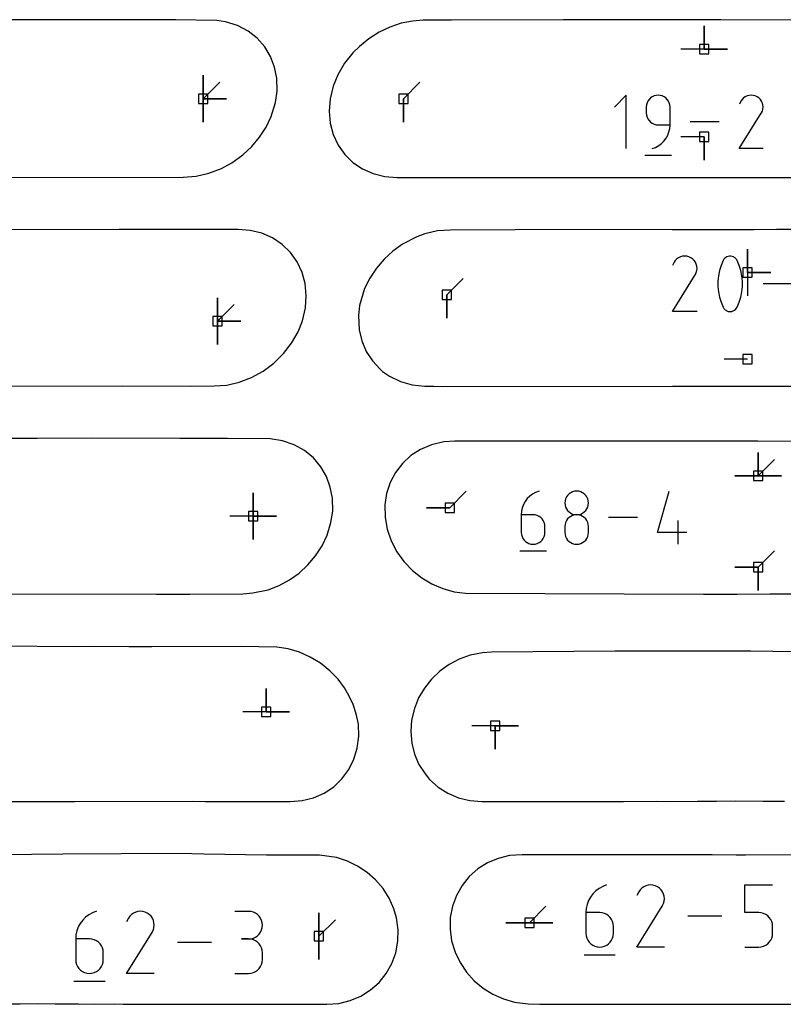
# Model space of a CAD drawing. Extents: x 0 to 600, y 0 to 900.
# Tile 10 of 56: x 49 to 96, y 117 to 178. Entities that reach past the tile are written whole.
import ezdxf

# ---------------------------------------------------------------- set-up
doc = ezdxf.new("R2010")
doc.units = 0

msp = doc.modelspace()

# ---------------------------------------------------------------- linework, layer by layer
at = {"layer": 'annotation', "color": 1}
for p, q in [((91.303263, 175.868482), (91.303263, 177.297232)), ((91.303263, 175.868482), (91.303263, 177.297232)), ((91.303263, 177.297232), (91.303263, 175.868482)), ((91.303263, 175.868482), (91.303263, 177.297232)), ((91.303263, 177.297232), (91.303263, 175.868482)), ((91.303263, 175.868482), (89.874513, 175.868482)), ((91.303263, 175.868482), (92.732013, 175.868482)), ((91.303263, 175.868482), (92.732013, 175.868482)), ((92.732013, 175.868482), (91.303263, 175.868482)), ((60.646991, 172.833723), (60.646991, 174.262473)), ((60.646991, 172.833723), (60.646991, 174.262473)), ((60.646991, 174.262473), (60.646991, 172.833723)), ((60.646991, 172.833723), (60.646991, 174.262473)), ((60.646991, 174.262473), (60.646991, 172.833723)), ((60.646991, 172.833723), (60.646991, 174.262473)), ((60.646991, 174.262473), (60.646991, 172.833723)), ((60.646991, 172.833723), (61.65727, 173.844002)), ((72.905862, 172.831854), (73.91614, 173.842133)), ((86.540518, 173.047617), (85.81344, 172.320334)), ((86.540518, 169.777098), (86.540518, 173.047617)), ((88.2398, 173.002084), (88.126689, 172.948258)), ((88.362564, 173.03589), (88.2398, 173.002084)), ((88.492914, 173.047617), (88.362564, 173.03589)), ((88.623533, 173.03589), (88.492914, 173.047617)), ((88.492914, 173.047617), (88.492914, 173.047617)), ((88.746441, 173.002084), (88.623533, 173.03589)), ((88.859594, 172.948258), (88.746441, 173.002084)), ((93.940612, 173.00397), (93.827852, 172.951999)), ((94.060207, 173.036055), (93.940612, 173.00397)), ((94.183875, 173.047538), (94.060207, 173.036055)), ((94.308855, 173.0377), (94.183875, 173.047538)), ((94.432384, 173.005824), (94.308855, 173.0377)), ((94.551702, 172.951194), (94.432384, 173.005824)), ((60.646991, 172.833723), (62.075741, 172.833723)), ((60.646991, 172.833723), (62.075741, 172.833723)), ((62.075741, 172.833723), (60.646991, 172.833723)), ((60.646991, 172.833723), (60.646991, 171.404973)), ((60.646991, 172.833723), (62.075741, 172.833723)), ((62.075741, 172.833723), (60.646991, 172.833723)), ((60.646991, 172.833723), (60.646991, 171.404973)), ((60.646991, 171.404973), (60.646991, 172.833723)), ((72.905862, 172.831854), (72.905861, 171.403104)), ((72.905862, 172.831854), (72.905861, 171.403104)), ((72.905861, 171.403104), (72.905862, 172.831854)), ((87.778381, 172.450988), (87.766656, 172.320334)), ((87.812178, 172.573991), (87.778381, 172.450988)), ((87.865977, 172.68728), (87.812178, 172.573991)), ((87.937708, 172.788795), (87.865977, 172.68728)), ((88.025302, 172.876475), (87.937708, 172.788795)), ((88.126689, 172.948258), (88.025302, 172.876475)), ((88.960947, 172.876475), (88.859594, 172.948258)), ((89.048457, 172.788795), (88.960947, 172.876475)), ((89.120078, 172.68728), (89.048457, 172.788795)), ((89.173767, 172.573991), (89.120078, 172.68728)), ((89.20748, 172.450988), (89.173767, 172.573991)), ((89.219172, 172.320334), (89.20748, 172.450988)), ((93.558199, 172.683949), (93.462828, 172.501)), ((93.633884, 172.791271), (93.558199, 172.683949)), ((93.724689, 172.880861), (93.633884, 172.791271)), ((93.827852, 172.951999), (93.724689, 172.880861)), ((94.658419, 172.875415), (94.551702, 172.951194)), ((94.551702, 172.951194), (94.551702, 172.951194)), ((94.747646, 172.78448), (94.658419, 172.875415)), ((94.81859, 172.681176), (94.747646, 172.78448)), ((94.870457, 172.568292), (94.81859, 172.681176)), ((94.902454, 172.448613), (94.870457, 172.568292)), ((94.913787, 172.324926), (94.902454, 172.448613)), ((87.766656, 172.320334), (87.766656, 171.956692)), ((87.766656, 171.956692), (87.766656, 171.956692)), ((87.766656, 171.956692), (87.778381, 171.826045)), ((87.778381, 171.826045), (87.812178, 171.703061)), ((89.219172, 171.229614), (89.219172, 172.320334)), ((89.219172, 172.320334), (89.219172, 172.320334)), ((93.460777, 169.777071), (94.802949, 171.937797)), ((94.802949, 171.937797), (94.804554, 171.939782)), ((94.802949, 171.937797), (94.802949, 171.937797)), ((94.804554, 171.939782), (94.806093, 171.941784)), ((94.806093, 171.941784), (94.807576, 171.94382)), ((94.807576, 171.94382), (94.809013, 171.945907)), ((94.809013, 171.945907), (94.810415, 171.948061)), ((94.810415, 171.948061), (94.811791, 171.9503)), ((94.811791, 171.9503), (94.813153, 171.95264)), ((94.813153, 171.95264), (94.814509, 171.955098)), ((94.814509, 171.955098), (94.815871, 171.957691)), ((94.815871, 171.957691), (94.871289, 172.076678)), ((94.815871, 171.957691), (94.815871, 171.957691)), ((94.871289, 172.076678), (94.903663, 172.200019)), ((94.903663, 172.200019), (94.913787, 172.324926)), ((87.812178, 171.703061), (87.865977, 171.589799)), ((87.865977, 171.589799), (87.937708, 171.488317)), ((87.937708, 171.488317), (88.025302, 171.400671)), ((88.025302, 171.400671), (88.126689, 171.32892)), ((88.126689, 171.32892), (88.2398, 171.275122)), ((88.2398, 171.275122), (88.362564, 171.241334)), ((88.362564, 171.241334), (88.492914, 171.229614)), ((88.492914, 171.229614), (89.219172, 171.229614)), ((89.203092, 171.009105), (89.219172, 171.229614)), ((92.234393, 171.412358), (90.446129, 171.412358)), ((88.977657, 170.409601), (89.080365, 170.596433)), ((89.080365, 170.596433), (89.156166, 170.797156)), ((89.156166, 170.797156), (89.203092, 171.009105)), ((88.527797, 169.959106), (88.699403, 170.088272)), ((88.699403, 170.088272), (88.850013, 170.239326)), ((88.850013, 170.239326), (88.977657, 170.409601)), ((91.303263, 170.488014), (89.874513, 170.488014)), ((91.303263, 170.488014), (91.303263, 169.059264)), ((91.303263, 170.488014), (91.303263, 169.059264)), ((91.303263, 169.059264), (91.303263, 170.488014)), ((88.129477, 169.777098), (88.337165, 169.854493)), ((88.129477, 169.777098), (88.129477, 169.777098)), ((88.337165, 169.854493), (88.527797, 169.959106)), ((94.913293, 169.777071), (93.460777, 169.777071)), ((87.675899, 169.368283), (89.311159, 169.368283)), ((93.963493, 162.196365), (93.963493, 163.625115)), ((93.963493, 162.196365), (93.963493, 163.625115)), ((93.963493, 163.625115), (93.963493, 162.196365)), ((93.963493, 162.196365), (93.963493, 163.625115)), ((93.963493, 163.625115), (93.963493, 162.196365)), ((89.462812, 162.81787), (89.363729, 162.6278)), ((89.541443, 162.92937), (89.462812, 162.81787)), ((89.635783, 163.022447), (89.541443, 162.92937)), ((89.742962, 163.096354), (89.635783, 163.022447)), ((89.860111, 163.150348), (89.742962, 163.096354)), ((89.984361, 163.183682), (89.860111, 163.150348)), ((90.112843, 163.195612), (89.984361, 163.183682)), ((90.242687, 163.185391), (90.112843, 163.195612)), ((90.371025, 163.152275), (90.242687, 163.185391)), ((90.494988, 163.095518), (90.371025, 163.152275)), ((90.605859, 163.016789), (90.494988, 163.095518)), ((90.494988, 163.095518), (90.494988, 163.095518)), ((90.698559, 162.922314), (90.605859, 163.016789)), ((90.772264, 162.81499), (90.698559, 162.922314)), ((90.82615, 162.697711), (90.772264, 162.81499)), ((92.470974, 162.926642), (92.340725, 162.620347)), ((92.514836, 162.999581), (92.470974, 162.926642)), ((92.470974, 162.926642), (92.470974, 162.926642)), ((92.569499, 163.061739), (92.514836, 162.999581)), ((92.633154, 163.112513), (92.569499, 163.061739)), ((92.70399, 163.151302), (92.633154, 163.112513)), ((92.780199, 163.177504), (92.70399, 163.151302)), ((92.859969, 163.190517), (92.780199, 163.177504)), ((92.941491, 163.189741), (92.859969, 163.190517)), ((93.022956, 163.174573), (92.941491, 163.189741)), ((93.102553, 163.144413), (93.022956, 163.174573)), ((93.133023, 163.1284), (93.102553, 163.144413)), ((93.102553, 163.144413), (93.102553, 163.144413)), ((93.162263, 163.110008), (93.133023, 163.1284)), ((93.19013, 163.089382), (93.162263, 163.110008)), ((93.216481, 163.066667), (93.19013, 163.089382)), ((93.241175, 163.042008), (93.216481, 163.066667)), ((93.26407, 163.015552), (93.241175, 163.042008)), ((93.285023, 162.987444), (93.26407, 163.015552)), ((93.303893, 162.95783), (93.285023, 162.987444)), ((93.320537, 162.926855), (93.303893, 162.95783)), ((93.451417, 162.619928), (93.320537, 162.926855)), ((93.320537, 162.926855), (93.320537, 162.926855)), ((90.769439, 162.063343), (90.827014, 162.186961)), ((90.859392, 162.573373), (90.82615, 162.697711)), ((90.827014, 162.186961), (90.860649, 162.315103)), ((90.871166, 162.444872), (90.859392, 162.573373)), ((90.860649, 162.315103), (90.871166, 162.444872)), ((92.243038, 162.305169), (92.177913, 161.983622)), ((92.340725, 162.620347), (92.243038, 162.305169)), ((93.549578, 162.304277), (93.451417, 162.619928)), ((93.615018, 161.982414), (93.549578, 162.304277)), ((93.963493, 162.196365), (93.963492, 160.767615)), ((93.963493, 162.196365), (95.392243, 162.196365)), ((93.963493, 162.196365), (95.392243, 162.196365)), ((95.392243, 162.196365), (93.963493, 162.196365)), ((75.557614, 160.823609), (76.567893, 161.833887)), ((89.361598, 159.797841), (90.756015, 162.042674)), ((90.756015, 162.042674), (90.757682, 162.044736)), ((90.756015, 162.042674), (90.756015, 162.042674)), ((90.757682, 162.044736), (90.75928, 162.046817)), ((90.75928, 162.046817), (90.760821, 162.048932)), ((90.760821, 162.048932), (90.762314, 162.0511)), ((90.762314, 162.0511), (90.763771, 162.053338)), ((90.763771, 162.053338), (90.765201, 162.055664)), ((90.765201, 162.055664), (90.766615, 162.058095)), ((90.766615, 162.058095), (90.768025, 162.060649)), ((90.768025, 162.060649), (90.769439, 162.063343)), ((90.769439, 162.063343), (90.769439, 162.063343)), ((92.177913, 161.983622), (92.145351, 161.658218)), ((92.145351, 161.658218), (92.145351, 161.331471)), ((93.647738, 161.656853), (93.615018, 161.982414)), ((93.647738, 161.330105), (93.647738, 161.656853)), ((92.145351, 161.331471), (92.177913, 161.005893)), ((92.177913, 161.005893), (92.243038, 160.683999)), ((93.549578, 160.683107), (93.615018, 161.004686)), ((93.615018, 161.004686), (93.647738, 161.330105)), ((96.779858, 161.496782), (94.921986, 161.496782)), ((61.530849, 159.218272), (61.530849, 160.647022)), ((61.530849, 159.218272), (61.530849, 160.647022)), ((61.530849, 160.647022), (61.530849, 159.218272)), ((61.530849, 159.218272), (61.530849, 160.647022)), ((61.530849, 160.647022), (61.530849, 159.218272)), ((61.530849, 159.218272), (61.530849, 160.647022)), ((61.530849, 160.647022), (61.530849, 159.218272)), ((75.557614, 160.823609), (75.557614, 159.394859)), ((75.557614, 160.823609), (75.557614, 159.394859)), ((75.557614, 159.394859), (75.557614, 160.823609)), ((92.243038, 160.683999), (92.340725, 160.3683)), ((92.340725, 160.3683), (92.470974, 160.061311)), ((93.320537, 160.061524), (93.451417, 160.367882)), ((93.451417, 160.367882), (93.549578, 160.683107)), ((61.530849, 159.218272), (62.541127, 160.228551)), ((90.870654, 159.797841), (89.361598, 159.797841)), ((92.470974, 160.061311), (92.470974, 160.061311)), ((92.470974, 160.061311), (92.487557, 160.030397)), ((92.487557, 160.030397), (92.506288, 160.00093)), ((92.506288, 160.00093), (92.527086, 159.973)), ((92.527086, 159.973), (92.549873, 159.946695)), ((92.549873, 159.946695), (92.574569, 159.922105)), ((92.574569, 159.922105), (92.601097, 159.89932)), ((92.601097, 159.89932), (92.629376, 159.878429)), ((92.629376, 159.878429), (92.659329, 159.859522)), ((92.659329, 159.859522), (92.690876, 159.842688)), ((92.690876, 159.842688), (92.690876, 159.842688)), ((92.690876, 159.842688), (92.769845, 159.813167)), ((92.769845, 159.813167), (92.850836, 159.7985)), ((92.850836, 159.7985), (92.932015, 159.79809)), ((92.932015, 159.79809), (93.011553, 159.811338)), ((93.011553, 159.811338), (93.087618, 159.837647)), ((93.087618, 159.837647), (93.15838, 159.876418)), ((93.15838, 159.876418), (93.222008, 159.927053)), ((93.222008, 159.927053), (93.276671, 159.988955)), ((93.276671, 159.988955), (93.320537, 160.061524)), ((93.320537, 160.061524), (93.320537, 160.061524)), ((61.530849, 159.218272), (61.530848, 157.789522)), ((61.530849, 159.218272), (61.530848, 157.789522)), ((61.530848, 157.789522), (61.530849, 159.218272)), ((61.530849, 159.218272), (62.959599, 159.218272)), ((61.530849, 159.218272), (62.959599, 159.218272)), ((62.959599, 159.218272), (61.530849, 159.218272)), ((61.530849, 159.218272), (62.959599, 159.218272)), ((62.959599, 159.218272), (61.530849, 159.218272)), ((93.963493, 156.895198), (92.534743, 156.895198)), ((94.608674, 149.741745), (94.608674, 151.170494)), ((94.608674, 149.741745), (94.608674, 151.170494)), ((94.608674, 151.170494), (94.608674, 149.741745)), ((94.608674, 149.741745), (94.608674, 151.170494)), ((94.608674, 151.170494), (94.608674, 149.741745)), ((94.608674, 149.741745), (94.608674, 151.170494)), ((94.608674, 151.170494), (94.608674, 149.741745)), ((94.608674, 149.741745), (95.618953, 150.752023)), ((94.608674, 149.741745), (93.179924, 149.741745)), ((94.608674, 149.741745), (93.179924, 149.741745)), ((93.179924, 149.741745), (94.608674, 149.741745)), ((94.608674, 149.741745), (96.037424, 149.741744)), ((94.608674, 149.741745), (96.037424, 149.741744)), ((96.037424, 149.741744), (94.608674, 149.741745)), ((94.608674, 149.741745), (96.037424, 149.741744)), ((96.037424, 149.741744), (94.608674, 149.741745)), ((63.707575, 147.270782), (63.707575, 148.699532)), ((63.707575, 147.270782), (63.707575, 148.699532)), ((63.707575, 148.699532), (63.707575, 147.270782)), ((63.707575, 147.270782), (63.707575, 148.699532)), ((63.707575, 148.699532), (63.707575, 147.270782)), ((63.707575, 147.270782), (63.707575, 148.699532)), ((63.707575, 148.699532), (63.707575, 147.270782)), ((75.739771, 147.790607), (76.750049, 148.800886)), ((80.482199, 148.348714), (80.355036, 148.178892)), ((80.632274, 148.499426), (80.482199, 148.348714)), ((80.80331, 148.628406), (80.632274, 148.499426)), ((80.993356, 148.733032), (80.80331, 148.628406)), ((81.20046, 148.810684), (80.993356, 148.733032)), ((81.20046, 148.810684), (81.20046, 148.810684)), ((82.826536, 148.3362), (82.79291, 148.214232)), ((82.880067, 148.448616), (82.826536, 148.3362)), ((82.951449, 148.549413), (82.880067, 148.448616)), ((83.038626, 148.636521), (82.951449, 148.549413)), ((83.139543, 148.707873), (83.038626, 148.636521)), ((83.252146, 148.761399), (83.139543, 148.707873)), ((83.374378, 148.795032), (83.252146, 148.761399)), ((83.504186, 148.806703), (83.374378, 148.795032)), ((83.633994, 148.795032), (83.504186, 148.806703)), ((83.504186, 148.806703), (83.504186, 148.806703)), ((83.756226, 148.761399), (83.633994, 148.795032)), ((83.868829, 148.707873), (83.756226, 148.761399)), ((83.969746, 148.636521), (83.868829, 148.707873)), ((84.056923, 148.549413), (83.969746, 148.636521)), ((84.128305, 148.448616), (84.056923, 148.549413)), ((84.181837, 148.3362), (84.128305, 148.448616)), ((84.215462, 148.214232), (84.181837, 148.3362)), ((88.448915, 146.278857), (89.170836, 148.810684)), ((75.739771, 147.790607), (74.311021, 147.790607)), ((75.739771, 147.790607), (74.311021, 147.790607)), ((74.311021, 147.790607), (75.739771, 147.790607)), ((80.177247, 147.7924), (80.130524, 147.580973)), ((80.252735, 147.99258), (80.177247, 147.7924)), ((80.355036, 148.178892), (80.252735, 147.99258)), ((82.79291, 148.214232), (82.781244, 148.084782)), ((82.781244, 148.084782), (82.781244, 148.084782)), ((82.781244, 148.084782), (82.792916, 147.954724)), ((82.792916, 147.954724), (82.826559, 147.832284)), ((82.826559, 147.832284), (82.880112, 147.719512)), ((82.880112, 147.719512), (82.951516, 147.61846)), ((84.056856, 147.61846), (84.12826, 147.719512)), ((84.12826, 147.719512), (84.181813, 147.832284)), ((84.181813, 147.832284), (84.215456, 147.954724)), ((84.215456, 147.954724), (84.227128, 148.084782)), ((84.227128, 148.084782), (84.215462, 148.214232)), ((84.227128, 148.084782), (84.227128, 148.084782)), ((63.707575, 147.270782), (62.278825, 147.270782)), ((63.707575, 147.270782), (65.136325, 147.270782)), ((63.707575, 147.270782), (65.136325, 147.270782)), ((65.136325, 147.270782), (63.707575, 147.270782)), ((63.707575, 147.270782), (63.707575, 145.842032)), ((63.707575, 147.270782), (65.136325, 147.270782)), ((65.136325, 147.270782), (63.707575, 147.270782)), ((63.707575, 147.270782), (63.707575, 145.842032)), ((63.707575, 145.842032), (63.707575, 147.270782)), ((80.130524, 147.580973), (80.114516, 147.360922)), ((80.114516, 147.360922), (80.114516, 146.278857)), ((80.837458, 147.360922), (80.114516, 147.360922)), ((80.967481, 147.349318), (80.837458, 147.360922)), ((81.089828, 147.315853), (80.967481, 147.349318)), ((81.202464, 147.262545), (81.089828, 147.315853)), ((81.303354, 147.191412), (81.202464, 147.262545)), ((81.390464, 147.104471), (81.303354, 147.191412)), ((81.461759, 147.003742), (81.390464, 147.104471)), ((82.951449, 147.103214), (82.880067, 147.002188)), ((83.038626, 147.190476), (82.951449, 147.103214)), ((82.951516, 147.61846), (83.03871, 147.531181)), ((83.139543, 147.261921), (83.038626, 147.190476)), ((83.03871, 147.531181), (83.139634, 147.459725)), ((83.252146, 147.315496), (83.139543, 147.261921)), ((83.139634, 147.459725), (83.252228, 147.406145)), ((83.374378, 147.349146), (83.252146, 147.315496)), ((83.252228, 147.406145), (83.374432, 147.372493)), ((83.504186, 147.36082), (83.374378, 147.349146)), ((83.374432, 147.372493), (83.504186, 147.36082)), ((83.504186, 147.36082), (83.63394, 147.372493)), ((83.633994, 147.349153), (83.504186, 147.36082)), ((83.504186, 147.36082), (83.504186, 147.36082)), ((83.504186, 147.36082), (83.504186, 147.36082)), ((83.63394, 147.372493), (83.756144, 147.406145)), ((83.756226, 147.315519), (83.633994, 147.349153)), ((83.756144, 147.406145), (83.868738, 147.459725)), ((83.868829, 147.261967), (83.756226, 147.315519)), ((83.868738, 147.459725), (83.969662, 147.531181)), ((83.969746, 147.190544), (83.868829, 147.261967)), ((83.969662, 147.531181), (84.056856, 147.61846)), ((84.056923, 147.103298), (83.969746, 147.190544)), ((84.128305, 147.002279), (84.056923, 147.103298)), ((87.228377, 147.182891), (85.448279, 147.182891)), ((81.515203, 146.891242), (81.461759, 147.003742)), ((81.548761, 146.768989), (81.515203, 146.891242)), ((81.5604, 146.639001), (81.548761, 146.768989)), ((81.5604, 146.278857), (81.5604, 146.639001)), ((81.5604, 146.639001), (81.5604, 146.639001)), ((82.79291, 146.767058), (82.781244, 146.637061)), ((82.781244, 146.637061), (82.781244, 146.276917)), ((82.826536, 146.889452), (82.79291, 146.767058)), ((82.880067, 147.002188), (82.826536, 146.889452)), ((84.181837, 146.889534), (84.128305, 147.002279)), ((84.215462, 146.767112), (84.181837, 146.889534)), ((84.227128, 146.637061), (84.215462, 146.767112)), ((84.227128, 146.276917), (84.227128, 146.637061)), ((84.227128, 146.637061), (84.227128, 146.637061)), ((89.714727, 145.555099), (89.714727, 147.000982)), ((80.114516, 146.278857), (80.114516, 146.278857)), ((80.114516, 146.278857), (80.126188, 146.148806)), ((80.126188, 146.148806), (80.159831, 146.026384)), ((80.159831, 146.026384), (80.213384, 145.913639)), ((80.213384, 145.913639), (80.284788, 145.81262)), ((81.390464, 145.81262), (81.461759, 145.913639)), ((81.461759, 145.913639), (81.515203, 146.026384)), ((81.515203, 146.026384), (81.548761, 146.148806)), ((81.548761, 146.148806), (81.5604, 146.278857)), ((82.781244, 146.276917), (82.781244, 146.276917)), ((82.781244, 146.276917), (82.792916, 146.14693)), ((82.792916, 146.14693), (82.826559, 146.024676)), ((82.826559, 146.024676), (82.880112, 145.912176)), ((82.880112, 145.912176), (82.951516, 145.811447)), ((84.056856, 145.811447), (84.12826, 145.912176)), ((84.12826, 145.912176), (84.181813, 146.024676)), ((84.181813, 146.024676), (84.215456, 146.14693)), ((84.215456, 146.14693), (84.227128, 146.276917)), ((90.256576, 146.278857), (88.448915, 146.278857)), ((80.284788, 145.81262), (80.371982, 145.725375)), ((80.371982, 145.725375), (80.472906, 145.653951)), ((80.472906, 145.653951), (80.5855, 145.600399)), ((80.5855, 145.600399), (80.707704, 145.566765)), ((80.707704, 145.566765), (80.837458, 145.555099)), ((80.837458, 145.555099), (80.967481, 145.566765)), ((80.837458, 145.555099), (80.837458, 145.555099)), ((80.967481, 145.566765), (81.089828, 145.600399)), ((81.089828, 145.600399), (81.202464, 145.653951)), ((81.202464, 145.653951), (81.303354, 145.725375)), ((81.303354, 145.725375), (81.390464, 145.81262)), ((82.951516, 145.811447), (83.03871, 145.724506)), ((83.03871, 145.724506), (83.139634, 145.653373)), ((83.139634, 145.653373), (83.252228, 145.600065)), ((83.252228, 145.600065), (83.374432, 145.5666)), ((83.374432, 145.5666), (83.504186, 145.554996)), ((83.504186, 145.554996), (83.63394, 145.5666)), ((83.504186, 145.554996), (83.504186, 145.554996)), ((83.63394, 145.5666), (83.756144, 145.600065)), ((83.756144, 145.600065), (83.868738, 145.653373)), ((83.868738, 145.653373), (83.969662, 145.724506)), ((83.969662, 145.724506), (84.056856, 145.811447)), ((80.02397, 145.14815), (81.651763, 145.14815)), ((94.608674, 144.147788), (95.618953, 145.158067)), ((94.608674, 144.147788), (93.179924, 144.147788)), ((94.608674, 144.147788), (93.179924, 144.147788)), ((93.179924, 144.147788), (94.608674, 144.147788)), ((94.608674, 144.147788), (94.608674, 142.719038)), ((94.608674, 144.147788), (94.608674, 142.719038)), ((94.608674, 142.719038), (94.608674, 144.147788)), ((94.608674, 144.147788), (94.608674, 142.719038)), ((94.608674, 142.719038), (94.608674, 144.147788)), ((64.50028, 135.293994), (64.50028, 136.722744)), ((64.50028, 135.293994), (64.50028, 136.722744)), ((64.50028, 136.722744), (64.50028, 135.293994)), ((64.50028, 135.293994), (64.50028, 136.722744)), ((64.50028, 136.722744), (64.50028, 135.293994)), ((64.50028, 135.293994), (63.07153, 135.293994)), ((64.50028, 135.293994), (65.92903, 135.293994)), ((64.50028, 135.293994), (65.92903, 135.293994)), ((65.92903, 135.293994), (64.50028, 135.293994)), ((78.511337, 134.440837), (77.082587, 134.440837)), ((78.511337, 134.440837), (79.940087, 134.440837)), ((78.511337, 134.440837), (79.940087, 134.440837)), ((79.940087, 134.440837), (78.511337, 134.440837)), ((78.511337, 134.440837), (78.511337, 133.012087)), ((78.511337, 134.440837), (79.940087, 134.440837)), ((79.940087, 134.440837), (78.511337, 134.440837)), ((78.511337, 134.440837), (78.511337, 133.012087)), ((78.511337, 133.012087), (78.511337, 134.440837)), ((84.676517, 124.334136), (84.501222, 124.158098)), ((84.876295, 124.484791), (84.676517, 124.334136)), ((85.098278, 124.607), (84.876295, 124.484791)), ((85.340186, 124.697701), (85.098278, 124.607)), ((85.340186, 124.697701), (85.340186, 124.697701)), ((87.300181, 124.274858), (87.189291, 124.062141)), ((87.388181, 124.399644), (87.300181, 124.274858)), ((87.493761, 124.50381), (87.388181, 124.399644)), ((87.61371, 124.586524), (87.493761, 124.50381)), ((87.744818, 124.646951), (87.61371, 124.586524)), ((87.883872, 124.684257), (87.744818, 124.646951)), ((88.027663, 124.697608), (87.883872, 124.684257)), ((88.172979, 124.68617), (88.027663, 124.697608)), ((88.316609, 124.649108), (88.172979, 124.68617)), ((88.455342, 124.585588), (88.316609, 124.649108)), ((88.579423, 124.497478), (88.455342, 124.585588)), ((88.455342, 124.585588), (88.455342, 124.585588)), ((88.683169, 124.391747), (88.579423, 124.497478)), ((88.765656, 124.271634), (88.683169, 124.391747)), ((88.825963, 124.140382), (88.765656, 124.271634)), ((93.807309, 123.004308), (93.807309, 124.697701)), ((93.807309, 124.697701), (95.496172, 124.697701)), ((84.233197, 123.742115), (84.145024, 123.508295)), ((84.352689, 123.959737), (84.233197, 123.742115)), ((84.501222, 124.158098), (84.352689, 123.959737)), ((88.863166, 124.001229), (88.825963, 124.140382)), ((88.826929, 123.568775), (88.864572, 123.712185)), ((88.876343, 123.857417), (88.863166, 124.001229)), ((88.864572, 123.712185), (88.876343, 123.857417)), ((53.869236, 122.992867), (53.647238, 122.870649)), ((54.111162, 123.083574), (53.869236, 122.992867)), ((54.111162, 123.083574), (54.111162, 123.083574)), ((56.384848, 122.97239), (56.26489, 122.88967)), ((56.515965, 123.032821), (56.384848, 122.97239)), ((56.65503, 123.07013), (56.515965, 123.032821)), ((56.798831, 123.083482), (56.65503, 123.07013)), ((56.944157, 123.072042), (56.798831, 123.083482)), ((57.087797, 123.034978), (56.944157, 123.072042)), ((57.226539, 122.971453), (57.087797, 123.034978)), ((57.35063, 122.883337), (57.226539, 122.971453)), ((57.226539, 122.971453), (57.226539, 122.971453)), ((63.42338, 123.079162), (62.578889, 123.079162)), ((63.575264, 123.065529), (63.42338, 123.079162)), ((63.718182, 123.026242), (63.575264, 123.065529)), ((63.849756, 122.963716), (63.718182, 123.026242)), ((67.729699, 121.562057), (67.729699, 122.990807)), ((67.729699, 121.562057), (67.729699, 122.990807)), ((67.729699, 122.990807), (67.729699, 121.562057)), ((67.729699, 121.562057), (67.729699, 122.990807)), ((67.729699, 122.990807), (67.729699, 121.562057)), ((80.608682, 122.379049), (81.618961, 123.389328)), ((84.090449, 123.261339), (84.071751, 123.004308)), ((84.071751, 123.004308), (84.071751, 121.740403)), ((84.916182, 123.004308), (84.071751, 123.004308)), ((84.145024, 123.508295), (84.090449, 123.261339)), ((85.068055, 122.990754), (84.916182, 123.004308)), ((85.210962, 122.951666), (85.068055, 122.990754)), ((87.186906, 120.894988), (88.74747, 123.407295)), ((88.74747, 123.407295), (88.749336, 123.409604)), ((88.74747, 123.407295), (88.74747, 123.407295)), ((88.749336, 123.409604), (88.751125, 123.411932)), ((88.751125, 123.411932), (88.752849, 123.414299)), ((88.752849, 123.414299), (88.754521, 123.416726)), ((88.754521, 123.416726), (88.756151, 123.41923)), ((88.756151, 123.41923), (88.757751, 123.421833)), ((88.757751, 123.421833), (88.759334, 123.424554)), ((88.759334, 123.424554), (88.760911, 123.427412)), ((88.760911, 123.427412), (88.762494, 123.430427)), ((88.762494, 123.430427), (88.826929, 123.568775)), ((88.762494, 123.430427), (88.762494, 123.430427)), ((94.65174, 123.004308), (93.807309, 123.004308)), ((94.803362, 122.990754), (94.65174, 123.004308)), ((94.946136, 122.951666), (94.803362, 122.990754)), ((53.272138, 122.543932), (53.123594, 122.345557)), ((53.447446, 122.719984), (53.272138, 122.543932)), ((53.647238, 122.870649), (53.447446, 122.719984)), ((56.071296, 122.660701), (55.960399, 122.447969)), ((56.159302, 122.785496), (56.071296, 122.660701)), ((56.26489, 122.88967), (56.159302, 122.785496)), ((57.454383, 122.777598), (57.35063, 122.883337)), ((57.536876, 122.657477), (57.454383, 122.777598)), ((57.597187, 122.526215), (57.536876, 122.657477)), ((57.634393, 122.387053), (57.597187, 122.526215)), ((57.647571, 122.24323), (57.634393, 122.387053)), ((63.967609, 122.880367), (63.849756, 122.963716)), ((64.069365, 122.778613), (63.967609, 122.880367)), ((64.152646, 122.660869), (64.069365, 122.778613)), ((64.215076, 122.529552), (64.152646, 122.660869)), ((64.254277, 122.387078), (64.215076, 122.529552)), ((64.267872, 122.235863), (64.254277, 122.387078)), ((67.729699, 121.562057), (68.739978, 122.572336)), ((80.608682, 122.379049), (79.179932, 122.379049)), ((80.608682, 122.379049), (79.179932, 122.379049)), ((79.179932, 122.379049), (80.608682, 122.379049)), ((80.608682, 122.379049), (82.037432, 122.379049)), ((80.608682, 122.379049), (82.037432, 122.379049)), ((82.037432, 122.379049), (80.608682, 122.379049)), ((80.608682, 122.379049), (82.037432, 122.379049)), ((82.037432, 122.379049), (80.608682, 122.379049)), ((85.342527, 122.889399), (85.210962, 122.951666)), ((85.460372, 122.806312), (85.342527, 122.889399)), ((85.56212, 122.704761), (85.460372, 122.806312)), ((85.645396, 122.587104), (85.56212, 122.704761)), ((85.707821, 122.455699), (85.645396, 122.587104)), ((85.747019, 122.312901), (85.707821, 122.455699)), ((92.381661, 122.79636), (90.302419, 122.79636)), ((95.077661, 122.889399), (94.946136, 122.951666)), ((95.195538, 122.806312), (95.077661, 122.889399)), ((95.297365, 122.704761), (95.195538, 122.806312)), ((95.380742, 122.587104), (95.297365, 122.704761)), ((95.443269, 122.455699), (95.380742, 122.587104)), ((95.482546, 122.312901), (95.443269, 122.455699)), ((52.915914, 121.894084), (52.861335, 121.64711)), ((53.004094, 122.12792), (52.915914, 121.894084)), ((53.123594, 122.345557), (53.004094, 122.12792)), ((55.958014, 119.28059), (57.518689, 121.793077)), ((57.518689, 121.793077), (57.520555, 121.795385)), ((57.518689, 121.793077), (57.518689, 121.793077)), ((57.520555, 121.795385), (57.522344, 121.797714)), ((57.522344, 121.797714), (57.524068, 121.800081)), ((57.524068, 121.800081), (57.52574, 121.802508)), ((57.52574, 121.802508), (57.52737, 121.805013)), ((57.52737, 121.805013), (57.528971, 121.807616)), ((57.528971, 121.807616), (57.530554, 121.810336)), ((57.530554, 121.810336), (57.532131, 121.813195)), ((57.532131, 121.813195), (57.533714, 121.81621)), ((57.533714, 121.81621), (57.598154, 121.954568)), ((57.533714, 121.81621), (57.533714, 121.81621)), ((57.598154, 121.954568), (57.635799, 122.097988)), ((57.635799, 122.097988), (57.647571, 122.24323)), ((64.069365, 121.691138), (64.152646, 121.809179)), ((64.152646, 121.809179), (64.215076, 121.940912)), ((64.215076, 121.940912), (64.254277, 122.083939)), ((64.254277, 122.083939), (64.267872, 122.235863)), ((64.267872, 122.235863), (64.267872, 122.235863)), ((85.760613, 122.161069), (85.747019, 122.312901)), ((85.760613, 121.740403), (85.760613, 122.161069)), ((85.760613, 122.161069), (85.760613, 122.161069)), ((95.496172, 122.161069), (95.482546, 122.312901)), ((95.496172, 121.740403), (95.496172, 122.161069)), ((95.496172, 122.161069), (95.496172, 122.161069)), ((52.861335, 121.64711), (52.842636, 121.39006)), ((52.842636, 121.39006), (52.842636, 120.126066)), ((53.687128, 121.39006), (52.842636, 121.39006)), ((53.839011, 121.376506), (53.687128, 121.39006)), ((53.981929, 121.337415), (53.839011, 121.376506)), ((54.113503, 121.275144), (53.981929, 121.337415)), ((54.231356, 121.19205), (54.113503, 121.275144)), ((54.333112, 121.090493), (54.231356, 121.19205)), ((61.153139, 121.182097), (59.073749, 121.182097)), ((63.42338, 121.390179), (63.000539, 121.390179)), ((63.000539, 121.390179), (63.42338, 121.390179)), ((63.42338, 121.390179), (63.575264, 121.403816)), ((63.575264, 121.376547), (63.42338, 121.390179)), ((63.42338, 121.390179), (63.42338, 121.390179)), ((63.575264, 121.403816), (63.718182, 121.443126)), ((63.718182, 121.337259), (63.575264, 121.376547)), ((63.718182, 121.443126), (63.849756, 121.505714)), ((63.849756, 121.274733), (63.718182, 121.337259)), ((63.849756, 121.505714), (63.967609, 121.589184)), ((63.967609, 121.191385), (63.849756, 121.274733)), ((63.967609, 121.589184), (64.069365, 121.691138)), ((64.069365, 121.08963), (63.967609, 121.191385)), ((67.729699, 121.562057), (67.729699, 120.133307)), ((67.729699, 121.562057), (67.729699, 120.133307)), ((67.729699, 120.133307), (67.729699, 121.562057)), ((84.071751, 121.740403), (84.071751, 121.740403)), ((84.071751, 121.740403), (84.085385, 121.588498)), ((84.085385, 121.588498), (84.124681, 121.445503)), ((84.124681, 121.445503), (84.187234, 121.313811)), ((84.187234, 121.313811), (84.270637, 121.195816)), ((84.270637, 121.195816), (84.372483, 121.093909)), ((85.460372, 121.093909), (85.56212, 121.195816)), ((85.56212, 121.195816), (85.645396, 121.313811)), ((85.645396, 121.313811), (85.707821, 121.445503)), ((85.707821, 121.445503), (85.747019, 121.588498)), ((85.747019, 121.588498), (85.760613, 121.740403)), ((95.195439, 121.093909), (95.297286, 121.195816)), ((95.297286, 121.195816), (95.380689, 121.313811)), ((95.380689, 121.313811), (95.443242, 121.445503)), ((95.443242, 121.445503), (95.482538, 121.588498)), ((95.482538, 121.588498), (95.496172, 121.740403)), ((54.416393, 120.972827), (54.333112, 121.090493)), ((54.478823, 120.841412), (54.416393, 120.972827)), ((54.518024, 120.698604), (54.478823, 120.841412)), ((54.531619, 120.546761), (54.518024, 120.698604)), ((64.152646, 120.971887), (64.069365, 121.08963)), ((64.215076, 120.840569), (64.152646, 120.971887)), ((64.254277, 120.698095), (64.215076, 120.840569)), ((64.267872, 120.546881), (64.254277, 120.698095)), ((84.372483, 121.093909), (84.490367, 121.010483)), ((84.490367, 121.010483), (84.621883, 120.947931)), ((84.621883, 120.947931), (84.764623, 120.908645)), ((84.764623, 120.908645), (84.916182, 120.895018)), ((84.916182, 120.895018), (85.068055, 120.908645)), ((84.916182, 120.895018), (84.916182, 120.895018)), ((85.068055, 120.908645), (85.210962, 120.947931)), ((85.210962, 120.947931), (85.342527, 121.010483)), ((85.342527, 121.010483), (85.460372, 121.093909)), ((88.875769, 120.894988), (87.186906, 120.894988)), ((93.807309, 120.895018), (94.65174, 120.895018)), ((94.65174, 120.895018), (94.803299, 120.908645)), ((94.65174, 120.895018), (94.65174, 120.895018)), ((94.803299, 120.908645), (94.94604, 120.947931)), ((94.94604, 120.947931), (95.077555, 121.010483)), ((95.077555, 121.010483), (95.195439, 121.093909)), ((52.842636, 120.126066), (52.842636, 120.126066)), ((52.842636, 120.126066), (52.856271, 119.974149)), ((52.856271, 119.974149), (52.89557, 119.831144)), ((54.478823, 119.831144), (54.518024, 119.974149)), ((54.518024, 119.974149), (54.531619, 120.126066)), ((54.531619, 120.126066), (54.531619, 120.546761)), ((54.531619, 120.546761), (54.531619, 120.546761)), ((64.215076, 119.830254), (64.254277, 119.972761)), ((64.254277, 119.972761), (64.267872, 120.124039)), ((64.267872, 120.124039), (64.267872, 120.546881)), ((64.267872, 120.546881), (64.267872, 120.546881)), ((83.965989, 120.419683), (85.86733, 120.419683)), ((52.89557, 119.831144), (52.958127, 119.699443)), ((52.958127, 119.699443), (53.041536, 119.581439)), ((53.041536, 119.581439), (53.14339, 119.479525)), ((53.14339, 119.479525), (53.261282, 119.396094)), ((53.261282, 119.396094), (53.392807, 119.333537)), ((53.981929, 119.333537), (54.113503, 119.396094)), ((54.113503, 119.396094), (54.231356, 119.479525)), ((54.231356, 119.479525), (54.333112, 119.581439)), ((54.333112, 119.581439), (54.416393, 119.699443)), ((54.416393, 119.699443), (54.478823, 119.831144)), ((63.718182, 119.333633), (63.849756, 119.396133)), ((63.849756, 119.396133), (63.967609, 119.479456)), ((63.967609, 119.479456), (64.069365, 119.581191)), ((64.069365, 119.581191), (64.152646, 119.698927)), ((64.152646, 119.698927), (64.215076, 119.830254)), ((52.736866, 118.805251), (54.638343, 118.805251)), ((53.392807, 119.333537), (53.535558, 119.294248)), ((53.535558, 119.294248), (53.687128, 119.28062)), ((53.687128, 119.28062), (53.839011, 119.294248)), ((53.687128, 119.28062), (53.687128, 119.28062)), ((53.839011, 119.294248), (53.981929, 119.333537)), ((57.646996, 119.28059), (55.958014, 119.28059)), ((62.578889, 119.28074), (63.42338, 119.28074)), ((63.42338, 119.28074), (63.575264, 119.294365)), ((63.42338, 119.28074), (63.42338, 119.28074)), ((63.575264, 119.294365), (63.718182, 119.333633))]:
    msp.add_line(p, q, dxfattribs=at)
at = {"layer": 'boundary', "color": 5}
for p, q in [((52.650906, 177.668626), (48.425109, 177.660184)), ((58.974962, 177.661433), (52.650906, 177.668626)), ((61.472202, 177.625875), (58.974962, 177.661433)), ((62.018258, 177.544687), (61.472202, 177.625875)), ((62.743804, 177.316007), (62.018258, 177.544687)), ((63.393444, 176.973292), (62.743804, 177.316007)), ((72.073772, 177.219), (71.410778, 176.902952)), ((72.762839, 177.448389), (72.073772, 177.219)), ((73.465558, 177.583416), (72.762839, 177.448389)), ((74.105312, 177.629928), (73.465558, 177.583416)), ((75.125502, 177.634498), (74.105312, 177.629928)), ((75.843952, 177.631791), (75.125502, 177.634498)), ((82.707923, 177.662228), (75.843952, 177.631791)), ((86.263314, 177.652988), (82.707923, 177.662228)), ((91.245697, 177.664889), (86.263314, 177.652988)), ((92.322579, 177.660824), (91.245697, 177.664889)), ((97.390824, 177.641715), (92.322579, 177.660824)), ((63.953543, 176.530774), (63.393444, 176.973292)), ((71.410778, 176.902952), (70.785834, 176.506763)), ((64.414174, 176.004155), (63.953543, 176.530774)), ((70.209645, 176.037501), (69.809683, 175.649039)), ((70.785834, 176.506763), (70.209645, 176.037501)), ((64.768739, 175.40994), (64.414174, 176.004155)), ((65.013753, 174.76483), (64.768739, 175.40994)), ((69.809683, 175.649039), (69.297975, 175.001753)), ((69.297975, 175.001753), (68.884984, 174.300287)), ((65.148396, 174.085191), (65.013753, 174.76483)), ((68.884984, 174.300287), (68.603829, 173.605864)), ((65.172926, 173.29244), (65.148396, 174.085191)), ((68.603829, 173.605864), (68.424754, 172.827502)), ((65.069624, 172.608496), (65.172926, 173.29244)), ((64.805986, 171.744393), (65.069624, 172.608496)), ((68.424754, 172.827502), (68.363928, 172.071985)), ((68.363928, 172.071985), (68.425294, 171.335107)), ((64.492395, 171.087233), (64.805986, 171.744393)), ((68.425294, 171.335107), (68.606995, 170.635668)), ((64.094608, 170.469919), (64.492395, 171.087233)), ((68.606995, 170.635668), (68.90415, 169.990816)), ((63.621328, 169.90311), (64.094608, 170.469919)), ((68.90415, 169.990816), (69.309033, 169.416366)), ((62.40651, 168.915514), (63.081873, 169.396557)), ((63.081873, 169.396557), (63.621328, 169.90311)), ((69.309033, 169.416366), (69.811282, 168.926317)), ((61.765257, 168.563691), (62.40651, 168.915514)), ((69.811282, 168.926317), (70.39819, 168.532536)), ((60.21062, 168.089062), (60.997874, 168.269428)), ((60.997874, 168.269428), (61.765257, 168.563691)), ((70.39819, 168.532536), (71.055096, 168.244412)), ((71.055096, 168.244412), (71.765717, 168.068738)), ((45.004401, 168.003387), (59.426267, 168.028164)), ((59.426267, 168.028164), (60.21062, 168.089062)), ((71.765717, 168.068738), (72.512815, 168.009653)), ((72.512815, 168.009653), (83.764933, 168.001821)), ((83.764933, 168.001821), (87.444066, 168.001811)), ((87.444066, 168.001811), (92.804152, 168.001823)), ((92.804152, 168.001823), (94.699202, 168.001822)), ((94.699202, 168.001822), (97.014326, 168.007187)), ((55.496911, 164.814704), (47.013036, 164.812133)), ((58.485633, 164.820001), (55.496911, 164.814704)), ((62.779271, 164.822002), (58.485633, 164.820001)), ((63.523519, 164.765892), (62.779271, 164.822002)), ((64.2334, 164.593782), (63.523519, 164.765892)), ((64.893729, 164.306738), (64.2334, 164.593782)), ((74.99154, 164.736121), (74.218387, 164.557847)), ((75.758291, 164.78784), (74.99154, 164.736121)), ((83.729028, 164.823542), (75.758291, 164.78784)), ((89.342266, 164.802397), (83.729028, 164.823542)), ((91.311919, 164.811131), (89.342266, 164.802397)), ((94.376194, 164.807671), (91.311919, 164.811131)), ((95.74402, 164.82015), (94.376194, 164.807671)), ((102.900105, 164.806586), (95.74402, 164.82015)), ((65.490871, 163.903224), (64.893729, 164.306738)), ((73.719914, 164.365752), (72.851654, 163.931518)), ((74.218387, 164.557847), (73.719914, 164.365752)), ((65.995729, 163.410413), (65.490871, 163.903224)), ((66.400161, 162.844069), (65.995729, 163.410413)), ((72.258395, 163.507645), (71.719878, 163.014102)), ((72.851654, 163.931518), (72.258395, 163.507645)), ((66.704266, 162.201873), (66.400161, 162.844069)), ((71.719878, 163.014102), (71.2459, 162.459374)), ((66.887582, 161.525322), (66.704266, 162.201873)), ((71.2459, 162.459374), (70.84573, 161.852841)), ((70.84573, 161.852841), (70.527984, 161.204859)), ((66.956716, 160.791484), (66.887582, 161.525322)), ((70.527984, 161.204859), (70.209583, 160.171155)), ((66.902958, 160.036971), (66.956716, 160.791484)), ((66.717855, 159.236458), (66.902958, 160.036971)), ((70.209583, 160.171155), (70.148721, 159.549346)), ((66.455567, 158.558453), (66.717855, 159.236458)), ((70.148721, 159.549346), (70.190207, 158.672889)), ((66.061396, 157.870777), (66.455567, 158.558453)), ((70.190207, 158.672889), (70.351765, 157.998961)), ((70.351765, 157.998961), (70.62243, 157.362927)), ((65.562419, 157.226217), (66.061396, 157.870777)), ((70.62243, 157.362927), (71.000168, 156.781059)), ((64.977071, 156.651431), (65.562419, 157.226217)), ((71.000168, 156.781059), (71.480256, 156.269698)), ((63.60751, 155.766572), (64.319956, 156.160809)), ((64.319956, 156.160809), (64.977071, 156.651431)), ((71.480256, 156.269698), (71.616494, 156.140017)), ((71.616494, 156.140017), (72.054904, 155.844709)), ((62.857533, 155.478472), (63.60751, 155.766572)), ((72.054904, 155.844709), (72.71318, 155.520877)), ((72.71318, 155.520877), (73.440618, 155.31129)), ((43.751329, 155.239855), (55.735824, 155.247802)), ((55.735824, 155.247802), (59.882453, 155.238162)), ((59.882453, 155.238162), (61.315282, 155.245946)), ((61.315282, 155.245946), (62.085748, 155.303115)), ((62.085748, 155.303115), (62.857533, 155.478472)), ((73.440618, 155.31129), (74.222766, 155.226409)), ((74.222766, 155.226409), (74.766129, 155.223917)), ((74.766129, 155.223917), (75.286636, 155.222127)), ((75.286636, 155.222127), (89.377198, 155.23488)), ((89.377198, 155.23488), (90.071553, 155.231551)), ((90.071553, 155.231551), (91.522924, 155.231554)), ((91.522924, 155.231554), (92.176841, 155.231562)), ((92.176841, 155.231562), (94.224672, 155.231555)), ((94.224672, 155.231555), (97.375262, 155.231555)), ((50.491399, 152.039539), (47.865548, 152.038744)), ((53.865936, 152.04552), (50.491399, 152.039539)), ((59.216162, 152.028405), (53.865936, 152.04552)), ((62.126552, 152.028582), (59.216162, 152.028405)), ((64.741362, 152.01373), (62.126552, 152.028582)), ((65.505921, 151.890869), (64.741362, 152.01373)), ((66.213055, 151.645913), (65.505921, 151.890869)), ((66.846546, 151.290304), (66.213055, 151.645913)), ((73.950019, 151.365645), (73.357411, 150.983084)), ((74.616892, 151.648526), (73.950019, 151.365645)), ((75.371084, 151.81936), (74.616892, 151.648526)), ((76.039153, 151.869739), (75.371084, 151.81936)), ((88.916675, 151.858251), (76.039153, 151.869739)), ((94.594456, 151.861039), (88.916675, 151.858251)), ((97.661793, 151.853669), (94.594456, 151.861039)), ((67.392856, 150.837904), (66.846546, 151.290304)), ((67.841935, 150.304118), (67.392856, 150.837904)), ((73.357411, 150.983084), (72.841075, 150.508161)), ((68.187029, 149.705195), (67.841935, 150.304118)), ((72.841075, 150.508161), (72.413907, 149.952447)), ((68.424328, 149.0577), (68.187029, 149.705195)), ((72.413907, 149.952447), (72.086641, 149.329537)), ((68.552697, 148.377858), (68.424328, 149.0577)), ((72.086641, 149.329537), (71.867585, 148.654709)), ((68.575182, 147.571366), (68.552697, 148.377858)), ((71.867585, 148.654709), (71.768742, 147.971937)), ((71.768742, 147.971937), (71.787703, 147.198943)), ((68.468094, 146.887697), (68.575182, 147.571366)), ((71.787703, 147.198943), (71.916406, 146.473783)), ((68.230167, 146.105878), (68.468094, 146.887697)), ((67.921552, 145.454972), (68.230167, 146.105878)), ((71.916406, 146.473783), (72.158104, 145.765732)), ((67.528527, 144.845594), (67.921552, 145.454972)), ((72.158104, 145.765732), (72.506761, 145.093603)), ((67.059766, 144.288671), (67.528527, 144.845594)), ((72.506761, 145.093603), (72.932095, 144.504074)), ((66.524581, 143.793942), (67.059766, 144.288671)), ((72.932095, 144.504074), (73.457678, 143.951617)), ((65.933359, 143.370481), (66.524581, 143.793942)), ((73.457678, 143.951617), (74.026342, 143.498652)), ((74.026342, 143.498652), (74.647315, 143.125441)), ((64.620986, 142.76626), (65.296663, 143.026074)), ((65.296663, 143.026074), (65.933359, 143.370481)), ((74.647315, 143.125441), (75.308404, 142.839415)), ((45.592336, 142.524365), (57.775261, 142.496044)), ((57.775261, 142.496044), (59.828503, 142.507198)), ((59.828503, 142.507198), (63.078288, 142.524732)), ((63.078288, 142.524732), (63.687901, 142.574086)), ((63.687901, 142.574086), (64.620986, 142.76626)), ((75.308404, 142.839415), (75.998619, 142.646582)), ((75.998619, 142.646582), (76.703309, 142.552606)), ((76.703309, 142.552606), (91.266621, 142.503117)), ((91.266621, 142.503117), (92.248345, 142.496044)), ((92.248345, 142.496044), (93.319939, 142.509688)), ((93.319939, 142.509688), (95.327953, 142.522414)), ((95.327953, 142.522414), (99.311393, 142.513041)), ((52.890798, 139.280752), (46.701982, 139.31647)), ((53.795622, 139.289007), (52.890798, 139.280752)), ((56.104328, 139.284631), (53.795622, 139.289007)), ((57.513106, 139.276984), (56.104328, 139.284631)), ((62.946952, 139.296884), (57.513106, 139.276984)), ((65.158818, 139.249854), (62.946952, 139.296884)), ((65.857629, 139.142702), (65.158818, 139.249854)), ((66.542984, 138.939878), (65.857629, 139.142702)), ((67.20352, 138.646177), (66.542984, 138.939878)), ((67.825879, 138.268031), (67.20352, 138.646177)), ((76.977605, 138.765304), (76.318793, 138.528)), ((77.749802, 138.913027), (76.977605, 138.765304)), ((78.293726, 138.952351), (77.749802, 138.913027)), ((85.852394, 139.000734), (78.293726, 138.952351)), ((94.169095, 139.011649), (85.852394, 139.000734)), ((96.860522, 138.976945), (94.169095, 139.011649)), ((68.398226, 137.812983), (67.825879, 138.268031)), ((75.697954, 138.200322), (75.127681, 137.789332)), ((76.318793, 138.528), (75.697954, 138.200322)), ((68.910425, 137.288808), (68.398226, 137.812983)), ((75.127681, 137.789332), (74.6197, 137.303447)), ((69.305168, 136.759541), (68.910425, 137.288808)), ((74.6197, 137.303447), (74.184815, 136.752374)), ((69.590736, 136.260881), (69.305168, 136.759541)), ((69.829227, 135.734821), (69.590736, 136.260881)), ((74.184815, 136.752374), (73.832747, 136.147129)), ((70.013837, 135.183671), (69.829227, 135.734821)), ((73.832747, 136.147129), (73.571913, 135.49985)), ((70.144391, 134.53642), (70.013837, 135.183671)), ((73.571913, 135.49985), (73.400312, 134.777903)), ((70.171512, 133.796961), (70.144391, 134.53642)), ((73.400312, 134.777903), (73.34967, 134.092372)), ((73.34967, 134.092372), (73.407888, 133.38424)), ((70.080927, 133.075595), (70.171512, 133.796961)), ((73.407888, 133.38424), (73.574012, 132.714446)), ((69.875114, 132.390083), (70.080927, 133.075595)), ((73.574012, 132.714446), (73.847235, 132.078733)), ((69.559439, 131.757349), (69.875114, 132.390083)), ((73.847235, 132.078733), (74.223822, 131.493426)), ((69.141958, 131.192945), (69.559439, 131.757349)), ((74.223822, 131.493426), (74.499449, 131.15218)), ((68.63323, 130.710681), (69.141958, 131.192945)), ((74.499449, 131.15218), (75.023605, 130.685883)), ((67.394892, 130.037127), (68.04601, 130.32228)), ((68.04601, 130.32228), (68.63323, 130.710681)), ((75.023605, 130.685883), (75.620445, 130.310779)), ((75.620445, 130.310779), (76.275195, 130.03605)), ((48.712583, 129.812974), (52.794582, 129.808063)), ((52.794582, 129.808063), (60.013272, 129.833191)), ((60.013272, 129.833191), (60.776355, 129.81667)), ((60.776355, 129.81667), (65.413249, 129.799828)), ((65.413249, 129.799828), (65.963594, 129.800964)), ((65.963594, 129.800964), (66.695914, 129.861947)), ((66.695914, 129.861947), (67.394892, 130.037127)), ((76.275195, 130.03605), (76.972215, 129.868184)), ((76.972215, 129.868184), (77.696647, 129.811447)), ((77.696647, 129.811447), (80.198908, 129.812282)), ((80.198908, 129.812282), (81.022913, 129.80835)), ((81.022913, 129.80835), (81.760064, 129.804836)), ((81.760064, 129.804836), (82.567565, 129.813808)), ((82.567565, 129.813808), (83.23492, 129.809003)), ((83.23492, 129.809003), (85.093608, 129.798864)), ((85.093608, 129.798864), (86.362804, 129.809126)), ((86.362804, 129.809126), (88.366369, 129.826463)), ((88.366369, 129.826463), (89.176102, 129.81662)), ((89.176102, 129.81662), (90.899706, 129.82719)), ((90.899706, 129.82719), (92.068545, 129.834918)), ((92.068545, 129.834918), (93.232251, 129.842315)), ((93.232251, 129.842315), (94.912277, 129.820457)), ((94.912277, 129.820457), (95.526514, 129.822705)), ((95.526514, 129.822705), (96.226601, 129.824754)), ((59.222921, 126.623864), (52.06397, 126.573999)), ((60.695159, 126.57728), (59.222921, 126.623864)), ((52.06397, 126.573999), (48.220079, 126.546615)), ((64.513411, 126.529605), (60.695159, 126.57728)), ((66.489083, 126.525935), (64.513411, 126.529605)), ((67.770995, 126.515615), (66.489083, 126.525935)), ((68.810069, 126.374154), (67.770995, 126.515615)), ((69.472085, 126.161655), (68.810069, 126.374154)), ((70.099714, 125.857952), (69.472085, 126.161655)), ((78.055335, 126.050783), (77.458366, 125.676555)), ((78.70894, 126.325354), (78.055335, 126.050783)), ((79.402362, 126.493509), (78.70894, 126.325354)), ((80.169921, 126.551269), (79.402362, 126.493509)), ((82.821774, 126.537208), (80.169921, 126.551269)), ((83.862881, 126.537623), (82.821774, 126.537208)), ((86.030235, 126.544819), (83.862881, 126.537623)), ((87.741653, 126.547798), (86.030235, 126.544819)), ((90.148553, 126.551331), (87.741653, 126.547798)), ((91.795588, 126.53671), (90.148553, 126.551331)), ((93.275621, 126.528557), (91.795588, 126.53671)), ((93.831564, 126.524855), (93.275621, 126.528557)), ((97.731192, 126.545013), (93.831564, 126.524855)), ((70.680332, 125.469513), (70.099714, 125.857952)), ((71.202021, 125.004193), (70.680332, 125.469513)), ((77.458366, 125.676555), (76.93282, 125.211774)), ((71.653836, 124.471178), (71.202021, 125.004193)), ((76.93282, 125.211774), (76.491718, 124.667774)), ((72.02571, 123.880916), (71.653836, 124.471178)), ((76.491718, 124.667774), (76.146075, 124.057972)), ((72.308837, 123.245146), (72.02571, 123.880916)), ((76.146075, 124.057972), (75.904533, 123.397258)), ((72.481088, 122.675979), (72.308837, 123.245146)), ((75.904533, 123.397258), (75.773217, 122.701946)), ((72.583085, 121.960251), (72.481088, 122.675979)), ((75.773217, 122.701946), (75.758085, 121.985292)), ((72.566163, 121.247193), (72.583085, 121.960251)), ((75.758085, 121.985292), (75.854026, 121.275952)), ((72.43559, 120.551767), (72.566163, 121.247193)), ((75.854026, 121.275952), (76.06131, 120.583344)), ((76.06131, 120.583344), (76.369106, 119.940298)), ((72.194842, 119.890809), (72.43559, 120.551767)), ((71.849961, 119.280552), (72.194842, 119.890809)), ((76.369106, 119.940298), (76.763288, 119.356202)), ((76.763288, 119.356202), (77.236359, 118.832444)), ((71.409617, 118.735964), (71.849961, 119.280552)), ((77.236359, 118.832444), (77.777774, 118.379534)), ((70.288421, 117.895302), (70.884764, 118.27043)), ((70.884764, 118.27043), (71.409617, 118.735964)), ((77.777774, 118.379534), (78.375948, 118.006585)), ((68.941061, 117.450262), (69.635352, 117.619706)), ((69.635352, 117.619706), (70.288421, 117.895302)), ((78.375948, 118.006585), (79.018457, 117.721305)), ((79.018457, 117.721305), (79.692201, 117.52983)), ((46.26685, 117.403753), (49.443733, 117.426686)), ((49.443733, 117.426686), (50.48585, 117.43115)), ((50.48585, 117.43115), (51.58979, 117.429152)), ((51.58979, 117.429152), (52.227569, 117.420078)), ((52.227569, 117.420078), (53.008922, 117.417139)), ((53.008922, 117.417139), (53.968062, 117.4081)), ((53.968062, 117.4081), (55.192833, 117.41361)), ((55.192833, 117.41361), (55.741636, 117.407211)), ((55.741636, 117.407211), (56.588206, 117.400672)), ((56.588206, 117.400672), (57.853001, 117.390919)), ((57.853001, 117.390919), (61.416163, 117.395826)), ((61.416163, 117.395826), (61.987125, 117.396652)), ((61.987125, 117.396652), (63.730798, 117.399951)), ((63.730798, 117.399951), (66.029297, 117.397611)), ((66.029297, 117.397611), (67.222683, 117.401408)), ((67.222683, 117.401408), (68.220657, 117.392687)), ((68.220657, 117.392687), (68.941061, 117.450262)), ((79.692201, 117.52983), (80.5273, 117.427732)), ((80.5273, 117.427732), (81.251415, 117.405485)), ((81.251415, 117.405485), (82.143133, 117.406886)), ((82.143133, 117.406886), (88.846599, 117.390919)), ((88.846599, 117.390919), (101.986528, 117.410035))]:
    msp.add_line(p, q, dxfattribs=at)
at = {"layer": 'hole', "color": 5}
for p, q in [((91.589013, 176.154232), (91.017513, 176.154232)), ((91.017513, 176.154232), (91.017513, 175.582732)), ((91.589013, 175.582732), (91.589013, 176.154232)), ((91.017513, 175.582732), (91.589013, 175.582732)), ((60.932741, 173.119473), (60.361241, 173.119473)), ((60.361241, 173.119473), (60.361241, 172.547973)), ((60.932741, 172.547973), (60.932741, 173.119473)), ((73.191612, 173.117604), (72.620112, 173.117604)), ((72.620112, 173.117604), (72.620112, 172.546104)), ((73.191612, 172.546104), (73.191612, 173.117604)), ((60.361241, 172.547973), (60.932741, 172.547973)), ((72.620112, 172.546104), (73.191612, 172.546104)), ((91.589013, 170.773764), (91.017513, 170.773764)), ((91.017513, 170.773764), (91.017513, 170.202264)), ((91.589013, 170.202264), (91.589013, 170.773764)), ((91.017513, 170.202264), (91.589013, 170.202264)), ((94.249243, 162.482115), (93.677743, 162.482115)), ((93.677743, 162.482115), (93.677743, 161.910615)), ((94.249243, 161.910615), (94.249243, 162.482115)), ((93.677743, 161.910615), (94.249243, 161.910615)), ((75.843364, 161.109359), (75.271864, 161.109359)), ((75.271864, 161.109359), (75.271864, 160.537859)), ((75.843364, 160.537859), (75.843364, 161.109359)), ((75.271864, 160.537859), (75.843364, 160.537859)), ((61.816599, 159.504022), (61.245099, 159.504022)), ((61.245099, 159.504022), (61.245099, 158.932522)), ((61.816599, 158.932522), (61.816599, 159.504022)), ((61.245099, 158.932522), (61.816599, 158.932522)), ((94.249243, 157.180948), (93.677743, 157.180948)), ((93.677743, 157.180948), (93.677743, 156.609448)), ((94.249243, 156.609448), (94.249243, 157.180948)), ((93.677743, 156.609448), (94.249243, 156.609448)), ((94.894424, 150.027495), (94.322924, 150.027495)), ((94.322924, 150.027495), (94.322924, 149.455995)), ((94.894424, 149.455995), (94.894424, 150.027495)), ((94.322924, 149.455995), (94.894424, 149.455995)), ((76.025521, 148.076357), (75.454021, 148.076357)), ((75.454021, 148.076357), (75.454021, 147.504857)), ((76.025521, 147.504857), (76.025521, 148.076357)), ((63.993325, 147.556532), (63.421825, 147.556532)), ((63.421825, 147.556532), (63.421825, 146.985032)), ((63.993325, 146.985032), (63.993325, 147.556532)), ((75.454021, 147.504857), (76.025521, 147.504857)), ((63.421825, 146.985032), (63.993325, 146.985032)), ((94.894424, 144.433538), (94.322924, 144.433538)), ((94.322924, 144.433538), (94.322924, 143.862038)), ((94.894424, 143.862038), (94.894424, 144.433538)), ((94.322924, 143.862038), (94.894424, 143.862038)), ((64.78603, 135.579744), (64.21453, 135.579744)), ((64.21453, 135.579744), (64.21453, 135.008244)), ((64.78603, 135.008244), (64.78603, 135.579744)), ((64.21453, 135.008244), (64.78603, 135.008244)), ((78.797087, 134.726587), (78.225587, 134.726587)), ((78.225587, 134.726587), (78.225587, 134.155087)), ((78.797087, 134.155087), (78.797087, 134.726587)), ((78.225587, 134.155087), (78.797087, 134.155087)), ((80.894432, 122.664799), (80.322932, 122.664799)), ((80.322932, 122.664799), (80.322932, 122.093299)), ((80.894432, 122.093299), (80.894432, 122.664799)), ((68.015449, 121.847807), (67.443949, 121.847807)), ((67.443949, 121.847807), (67.443949, 121.276307)), ((68.015449, 121.276307), (68.015449, 121.847807)), ((80.322932, 122.093299), (80.894432, 122.093299)), ((67.443949, 121.276307), (68.015449, 121.276307))]:
    msp.add_line(p, q, dxfattribs=at)

doc.saveas('drawing.dxf')
